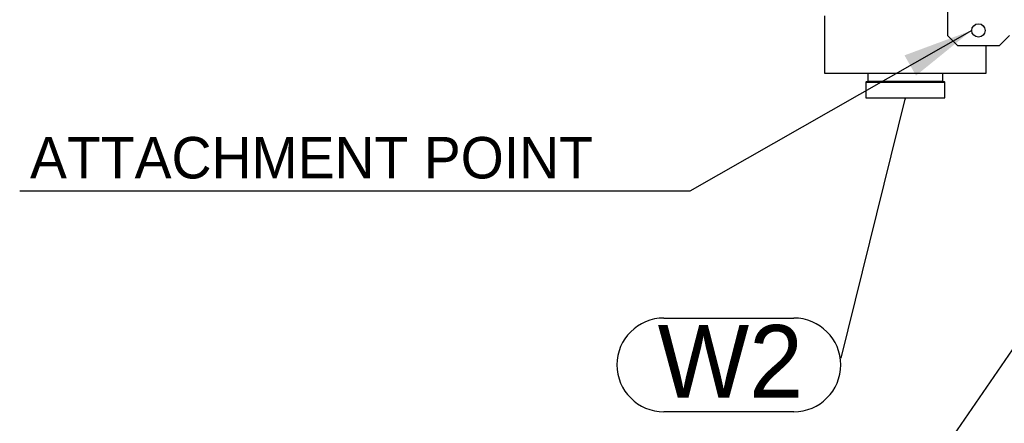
# Model space of a CAD drawing. Header units: millimetres. Extents: x 0 to 39823, y 0 to 11880.
# Tile 45 of 83: x 32264 to 33215, y 5129 to 5519. Entities that reach past the tile are written whole.
import ezdxf

# ---------------------------------------------------------------- set-up
doc = ezdxf.new("R2010")
doc.units = ezdxf.units.MM
doc.layers.add('ANOTACIJE', color=7, linetype='Continuous')
doc.styles.add('SLDTEXTSTYLE1', font='txt')
doc.styles.add('SLDTEXTSTYLE6', font='txt')
doc.dimstyles.new('SLDDIMSTYLE2', dxfattribs={"dimtxt": 0.18, "dimasz": 1.050735, "dimexe": 0, "dimexo": 0.0625, "dimgap": 0, "dimtad": 0, "dimtih": 1, "dimtoh": 1, "dimdec": 0, "dimrnd": 1e-09, "dimzin": 0, "dimdsep": 46, "dimtxsty": 'Standard', "dimblk1": 'DOT', "dimblk2": 'DOT', "dimsah": 1, "dimcen": 0.09, "dimadec": 0, "dimazin": 0, "dimtfac": 1.050735, "dimtdec": 0, "dimtofl": 0, "dimtmove": 0, "dimatfit": 3, "dimldrblk": 'DOT', "dimfxl": 1, "dimfrac": 2, "dimtolj": 1, "dimtzin": 0, "dimarcsym": 0})
doc.dimstyles.new('SLDDIMSTYLE3', dxfattribs={"dimtxt": 0.18, "dimasz": 3.414889, "dimexe": 0, "dimexo": 0.0625, "dimgap": 0, "dimtad": 0, "dimtih": 1, "dimtoh": 1, "dimdec": 0, "dimrnd": 1e-09, "dimzin": 0, "dimdsep": 46, "dimtxsty": 'Standard', "dimsah": 1, "dimcen": 0.09, "dimadec": 0, "dimazin": 0, "dimtfac": 3.414889, "dimtdec": 0, "dimtofl": 0, "dimtmove": 0, "dimatfit": 3, "dimfxl": 1, "dimfrac": 2, "dimtolj": 1, "dimtzin": 0, "dimarcsym": 0})

# ---------------------------------------------------------------- blocks, each defined once
blk = doc.blocks.new('_Dot')
at = {"color": 0, "linetype": 'ByBlock', "lineweight": -2}
blk.add_line((-0.5, 0), (-1, 0), dxfattribs=at)
at = {"color": 0, "linetype": 'ByBlock', "const_width": 0.5}
blk.add_lwpolyline([(-0.25, 0, 1), (0.25, 0, 1)], format="xyb", close=True, dxfattribs=at)
blk = doc.blocks.new('SW_NOTE_0_2')
at = {"layer": 'ANOTACIJE', "color": 0}
for p, q in [((-8.543, 1.939), (-2.261, 1.939)), ((-2.261, -2.583), (-8.543, -2.583))]:
    blk.add_line(p, q, dxfattribs=at)
for centre, start, end in [((-8.543, -0.322), 90, 270), ((-2.261, -0.322), 270, 90)]:
    blk.add_arc(centre, 2.261, start, end, dxfattribs=at)
at = {"layer": 'ANOTACIJE', "color": 0, "insert": (-5.328, 1.601), "char_height": 3.5, "attachment_point": 2, "style": 'SLDTEXTSTYLE6'}
blk.add_mtext('W2', dxfattribs=at)

msp = doc.modelspace()

# ---------------------------------------------------------------- linework, layer by layer
at = {"color": 7, "linetype": 'Continuous', "lineweight": 25, "ltscale": 20}
for p, q in [((33160.22, 5578.66), (33160.22, 5503.66)), ((33041.59, 5522.91), (33041.59, 5467.56)), ((33160.22, 5503.66), (33170.22, 5493.66)), ((33210.22, 5493.66), (33220.22, 5503.66)), ((33210.22, 5493.66), (33170.22, 5493.66)), ((33197.59, 5467.56), (33197.59, 5493.66)), ((33041.59, 5467.56), (33197.59, 5467.56)), ((33081.54, 5458.86), (33081.54, 5443.46)), ((33081.54, 5458.86), (33157.64, 5458.86)), ((33082.04, 5459.36), (33157.14, 5459.36)), ((33083.44, 5467.56), (33083.44, 5459.86)), ((33083.44, 5459.86), (33155.74, 5459.86)), ((33155.74, 5459.86), (33155.74, 5467.56)), ((33157.64, 5443.46), (33157.64, 5458.86)), ((33081.54, 5443.46), (33157.64, 5443.46))]:
    msp.add_line(p, q, dxfattribs=at)
at = {"color": 7, "linetype": 'Continuous', "lineweight": 25, "ltscale": 400}
msp.add_circle((33190.22, 5508.66), 6.5, dxfattribs=at)
for centre, start, end in [((33082.04, 5458.86), 90, 180), ((33082.94, 5459.86), 270, 0), ((33156.24, 5459.86), 180, 270), ((33157.14, 5458.86), 0, 90)]:
    msp.add_arc(centre, 0.5, start, end, dxfattribs=at)
at = {"layer": 'ANOTACIJE', "color": 0}
msp.add_line((32911.56, 5353.64), (32264.23, 5353.64), dxfattribs=at)

# ---------------------------------------------------------------- block references
at = {"layer": 'ANOTACIJE', "xscale": 20, "yscale": 20, "zscale": 20}
msp.add_blockref('SW_NOTE_0_2', (33057.19, 5192.27), dxfattribs=at)

# ---------------------------------------------------------------- texts
at = {"layer": 'ANOTACIJE', "color": 0, "insert": (32274.18, 5405.82), "char_height": 40, "attachment_point": 1, "style": 'SLDTEXTSTYLE1'}
msp.add_mtext('ATTACHMENT POINT', dxfattribs=at)

# ---------------------------------------------------------------- leaders
at = {"layer": 'ANOTACIJE', "color": 7}
msp.add_leader([(33183.72, 5508.66), (32911.56, 5353.64)], dimstyle='SLDDIMSTYLE3', override={"dimscale": 20}, dxfattribs=at)
at = {"layer": 'ANOTACIJE'}
for points in [[(33389.59, 5442.91), (33049.53, 4948.87)], [(33119.59, 5443.46), (33057.19, 5192.27)]]:
    msp.add_leader(points, dimstyle='SLDDIMSTYLE2', dxfattribs=at)

doc.saveas('drawing.dxf')
